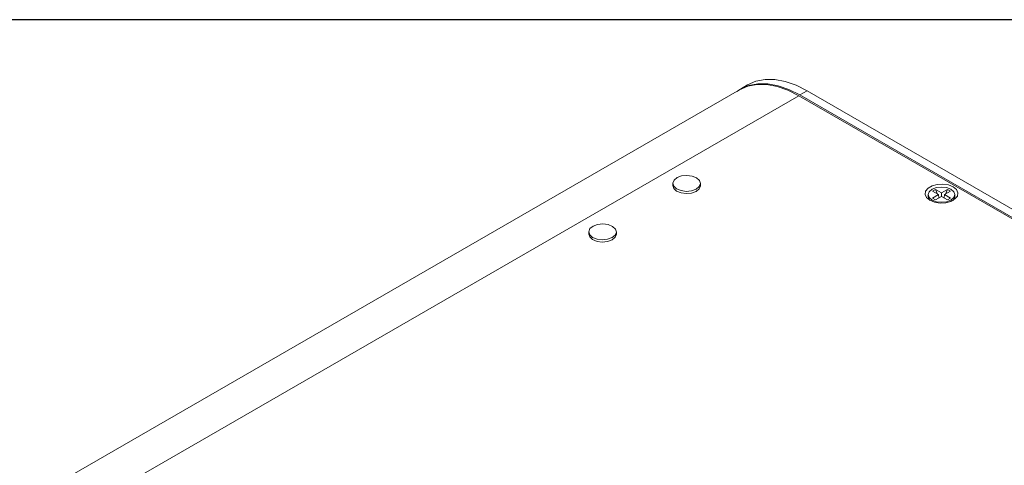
# Model space of a CAD drawing. Header units: millimetres. Extents: x 0 to 1727, y 0 to 1118.
# Tile 42 of 43: x 1254 to 1499, y 981 to 1092. Entities that reach past the tile are written whole.
import ezdxf

# ---------------------------------------------------------------- set-up
doc = ezdxf.new("R2010")
doc.units = ezdxf.units.MM
doc.header["$LTSCALE"] = 2

msp = doc.modelspace()

# ---------------------------------------------------------------- linework, layer by layer
at = {"color": 7, "linetype": 'Continuous', "lineweight": 30}
msp.add_line((1676.4, 1092.2), (50.8, 1092.2), dxfattribs=at)
at = {"color": 7, "linetype": 'Continuous', "lineweight": 15}
for p, q in [((1435.06, 1075.93), (1433.26, 1074.89)), ((1433.02, 1074.68), (1266.6, 978.61)), ((1447.84, 1073.21), (1280.68, 976.72)), ((1633.43, 966.07), (1447.84, 1073.21)), ((1449.87, 1074.46), (1448.07, 1073.42)), ((1448.07, 1073.42), (1633.67, 966.28)), ((1635.46, 967.32), (1449.87, 1074.46)), ((1416.4, 1051.35), (1416.4, 1050.8)), ((1423.27, 1050.8), (1423.27, 1051.35)), ((1480.1, 1048.54), (1480.1, 1048.09)), ((1481.13, 1049.4), (1481.9, 1049.84)), ((1482.63, 1048.54), (1481.13, 1049.4)), ((1481.13, 1047.67), (1482.63, 1048.54)), ((1481.9, 1049.84), (1483.4, 1048.98)), ((1481.9, 1049.84), (1482.4, 1048.67)), ((1482.76, 1047.73), (1482.63, 1048.54)), ((1483.4, 1048.98), (1484.89, 1049.84)), ((1483.4, 1048.98), (1483.4, 1048.1)), ((1484.04, 1047.73), (1484.16, 1048.54)), ((1485.66, 1049.4), (1484.16, 1048.54)), ((1484.16, 1048.54), (1485.66, 1047.67)), ((1484.89, 1049.84), (1484.4, 1048.67)), ((1484.89, 1049.84), (1485.66, 1049.4)), ((1486.7, 1048.09), (1486.7, 1048.54)), ((1481.9, 1047.23), (1481.13, 1047.67)), ((1483.4, 1048.1), (1481.9, 1047.23)), ((1482.73, 1047.89), (1482.79, 1047.75)), ((1484.89, 1047.23), (1483.4, 1048.1)), ((1484.06, 1047.89), (1484, 1047.75)), ((1485.66, 1047.67), (1484.89, 1047.23)), ((1395.45, 1039.26), (1395.45, 1038.7)), ((1402.32, 1038.7), (1402.32, 1039.26))]:
    msp.add_line(p, q, dxfattribs=at)
at = {"color": 7, "linetype": 'Continuous', "lineweight": 15, "flags": 128}
for points in [[(1448.07, 1073.42), (1445.34, 1074.79), (1442.65, 1075.73), (1440.06, 1076.21), (1437.6, 1076.23), (1435.32, 1075.79), (1433.26, 1074.89), (1432.35, 1074.29)], [(1433.02, 1074.68), (1435.08, 1075.58), (1437.36, 1076.02), (1439.82, 1076), (1442.41, 1075.52), (1445.1, 1074.59), (1447.84, 1073.21)], [(1449.87, 1074.46), (1447.14, 1075.83), (1444.45, 1076.77), (1441.85, 1077.25), (1439.39, 1077.27), (1437.11, 1076.82), (1435.06, 1075.93)], [(1422.32, 1052.72), (1423.04, 1052.07), (1423.27, 1051.31), (1422.98, 1050.55), (1422.21, 1049.92), (1421.08, 1049.5), (1419.76, 1049.37), (1418.45, 1049.54), (1417.35, 1049.98), (1416.63, 1050.64), (1416.4, 1051.4), (1416.69, 1052.15), (1417.46, 1052.79), (1418.59, 1053.2), (1419.91, 1053.34), (1421.22, 1053.17), (1422.32, 1052.72)], [(1480.49, 1047.14), (1481.66, 1046.67), (1483.04, 1046.45), (1484.46, 1046.53), (1485.75, 1046.87), (1486.76, 1047.46), (1487.36, 1048.2), (1487.49, 1049.02), (1487.12, 1049.82), (1486.3, 1050.49), (1485.13, 1050.96), (1483.75, 1051.17), (1482.33, 1051.1), (1481.04, 1050.76), (1480.04, 1050.17), (1479.43, 1049.43), (1479.31, 1048.61), (1479.68, 1047.81), (1480.49, 1047.14)], [(1423.27, 1050.8), (1423.27, 1050.76), (1422.98, 1050), (1422.21, 1049.37), (1421.08, 1048.95), (1419.76, 1048.82), (1418.45, 1048.98), (1417.35, 1049.43), (1416.63, 1050.08), (1416.4, 1050.8)], [(1481.06, 1049.89), (1480.35, 1049.27), (1480.1, 1048.54), (1480.35, 1047.81), (1481.06, 1047.19), (1482.13, 1046.78), (1483.4, 1046.63), (1484.66, 1046.78), (1485.73, 1047.19), (1486.45, 1047.81), (1486.7, 1048.54), (1486.45, 1049.27), (1485.73, 1049.89), (1484.66, 1050.3), (1483.4, 1050.44), (1482.13, 1050.3), (1481.06, 1049.89)], [(1480.1, 1048.09), (1480.35, 1047.36), (1480.59, 1047.09)], [(1486.21, 1047.09), (1486.45, 1047.36), (1486.7, 1048.09)], [(1401.37, 1040.63), (1402.09, 1039.97), (1402.32, 1039.21), (1402.03, 1038.46), (1401.26, 1037.82), (1400.13, 1037.41), (1398.81, 1037.27), (1397.5, 1037.44), (1396.4, 1037.89), (1395.68, 1038.54), (1395.45, 1039.3), (1395.74, 1040.06), (1396.51, 1040.69), (1397.64, 1041.11), (1398.96, 1041.24), (1400.27, 1041.07), (1401.37, 1040.63)], [(1402.32, 1038.7), (1402.32, 1038.66), (1402.03, 1037.9), (1401.26, 1037.27), (1400.13, 1036.85), (1398.81, 1036.72), (1397.5, 1036.89), (1396.4, 1037.33), (1395.68, 1037.99), (1395.45, 1038.7)]]:
    msp.add_lwpolyline(points, dxfattribs=at)

doc.saveas('drawing.dxf')
